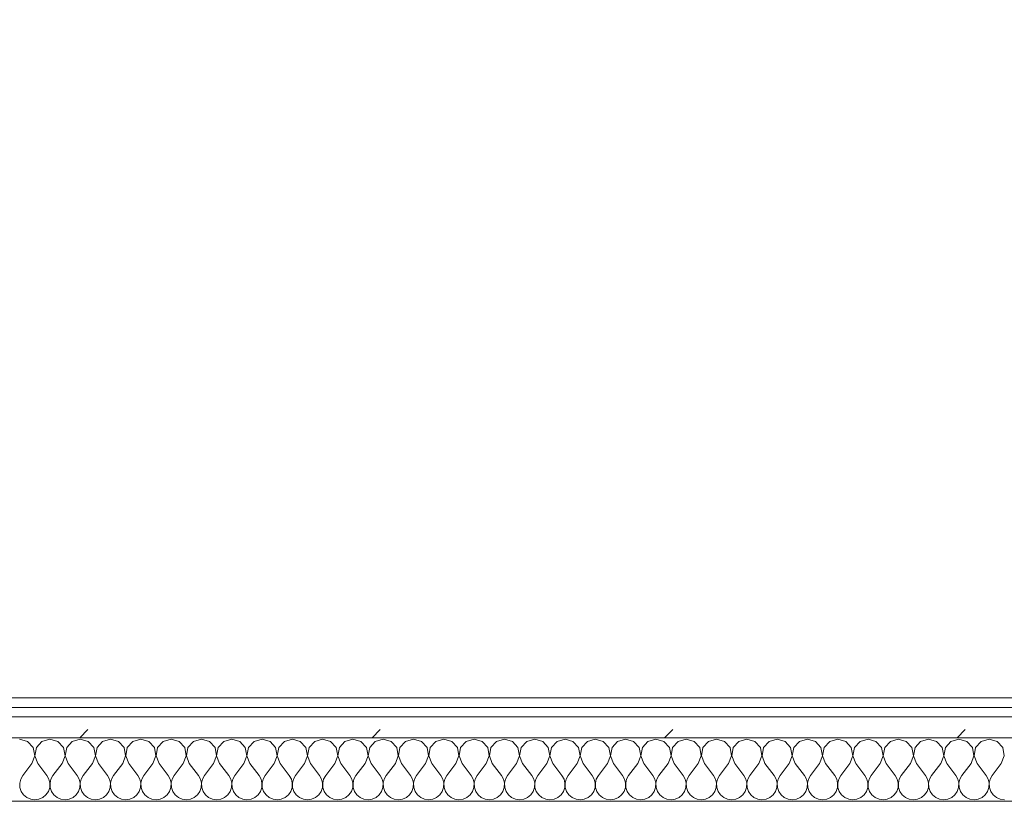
# Model space of a CAD drawing. Header units: millimetres. Extents: x -30280 to 19093, y -17460 to 4378.
# Tile 25 of 188: x -27114 to -26495, y -1194 to -703. Entities that reach past the tile are written whole.
import ezdxf

# ---------------------------------------------------------------- set-up
doc = ezdxf.new("R2010")
doc.units = ezdxf.units.MM
doc.header["$MEASUREMENT"] = 0
doc.linetypes.add('Wipeout_Contour', pattern=[1000, 0, -1000])
doc.layers.add('Nuevo_06_COT_Generals', color=7, linetype='Continuous')
doc.layers.add('Nuevo_08_E_Envans secs', color=7, linetype='Continuous')
doc.layers.add('Nuevo_06_COT_Generals_Pluma_Nº__1', color=7, linetype='Continuous', lineweight=5)
doc.layers.add('Nuevo_08_E_Envans secs_Pluma_Nº__1', color=7, linetype='Continuous', lineweight=5)
for name, color, linetype, lineweight, true_color in [('Nuevo_08_E_Envans secs_Pluma_Nº__102', 7, 'Continuous', 5, 0xcccccc), ('Nuevo_08_E_Envans secs_Pluma_Nº__171', 171, 'Continuous', 13, 0xaaaaff), ('Nuevo_08_E_Envans secs_Pluma_Nº__177', 7, 'Continuous', 15, 0xf7e046)]:
    doc.layers.add(name, color=color, linetype=linetype, lineweight=lineweight, true_color=true_color)
doc.styles.add('Estilo_Generado_1', font='txt')
doc.dimstyles.new('Estilo_Generado__2', dxfattribs={"dimtxt": 100, "dimasz": 38, "dimexe": 0.18, "dimexo": 300, "dimgap": 0, "dimtad": 1, "dimlfac": 0.001, "dimzin": 0, "dimdsep": 46, "dimtxsty": 'Estilo_Generado_1', "dimblk": 'ARROWHEAD_2', "dimblk1": 'ARROWHEAD_2', "dimblk2": 'ARROWHEAD_2', "dimcen": 0.09, "dimclrd": 7, "dimclre": 7, "dimclrt": 7, "dimadec": 0, "dimazin": 0, "dimtfac": 1, "dimtdec": 4, "dimtmove": 0, "dimatfit": 3, "dimfxl": 0, "dimtolj": 1, "dimtzin": 0, "dimarcsym": 0})
pattern_1 = [(45, (0, 0), (-183.8478, 183.8478), [195, -65]), (45, (7e-14, 183.85), (-183.8478, 183.8478), [195, -65])]

# ---------------------------------------------------------------- blocks, each defined once
blk = doc.blocks.new('*X425')
at = {"layer": 'Nuevo_08_E_Envans secs_Pluma_Nº__102', "color": 254, "linetype": 'Continuous', "lineweight": 5, "true_color": 0xcccccc}
for p, q in [((-27109.28, -1156.35), (-27114.29, -1154.93)), ((-27105.77, -1160.19), (-27109.28, -1156.35)), ((-27100.25, -1156.35), (-27103.76, -1160.19)), ((-27095.24, -1154.93), (-27100.25, -1156.35)), ((-27090.23, -1156.35), (-27095.24, -1154.93)), ((-27086.72, -1160.19), (-27090.23, -1156.35)), ((-27081.2, -1156.35), (-27084.71, -1160.19)), ((-27076.19, -1154.93), (-27081.2, -1156.35)), ((-27071.18, -1156.35), (-27076.19, -1154.93)), ((-27067.67, -1160.19), (-27071.18, -1156.35)), ((-27062.15, -1156.35), (-27065.66, -1160.19)), ((-27057.14, -1154.93), (-27062.15, -1156.35)), ((-27052.14, -1156.35), (-27057.14, -1154.93)), ((-27048.62, -1160.19), (-27052.14, -1156.35)), ((-27043.1, -1156.35), (-27046.61, -1160.19)), ((-27038.1, -1154.93), (-27043.1, -1156.35)), ((-27033.09, -1156.35), (-27038.1, -1154.93)), ((-27029.58, -1160.19), (-27033.09, -1156.35)), ((-27024.05, -1156.35), (-27027.57, -1160.19)), ((-27019.05, -1154.93), (-27024.05, -1156.35)), ((-27014.04, -1156.35), (-27019.05, -1154.93)), ((-27010.53, -1160.19), (-27014.04, -1156.35)), ((-27005.01, -1156.35), (-27008.52, -1160.19)), ((-27000, -1154.93), (-27005.01, -1156.35)), ((-26994.99, -1156.35), (-27000, -1154.93)), ((-26991.48, -1160.19), (-26994.99, -1156.35)), ((-26985.96, -1156.35), (-26989.47, -1160.19)), ((-26980.95, -1154.93), (-26985.96, -1156.35)), ((-26975.95, -1156.35), (-26980.95, -1154.93)), ((-26972.43, -1160.19), (-26975.95, -1156.35)), ((-26966.91, -1156.35), (-26970.42, -1160.19)), ((-26961.9, -1154.93), (-26966.91, -1156.35)), ((-26956.9, -1156.35), (-26961.9, -1154.93)), ((-26953.39, -1160.19), (-26956.9, -1156.35)), ((-26947.86, -1156.35), (-26951.38, -1160.19)), ((-26942.86, -1154.93), (-26947.86, -1156.35)), ((-26937.85, -1156.35), (-26942.86, -1154.93)), ((-26934.34, -1160.19), (-26937.85, -1156.35)), ((-26928.82, -1156.35), (-26932.33, -1160.19)), ((-26923.81, -1154.93), (-26928.82, -1156.35)), ((-26918.8, -1156.35), (-26923.81, -1154.93)), ((-26915.29, -1160.19), (-26918.8, -1156.35)), ((-26909.77, -1156.35), (-26913.28, -1160.19)), ((-26904.76, -1154.93), (-26909.77, -1156.35)), ((-26899.75, -1156.35), (-26904.76, -1154.93)), ((-26896.24, -1160.19), (-26899.75, -1156.35)), ((-26890.72, -1156.35), (-26894.23, -1160.19)), ((-26885.71, -1154.93), (-26890.72, -1156.35)), ((-26880.71, -1156.35), (-26885.71, -1154.93)), ((-26877.2, -1160.19), (-26880.71, -1156.35)), ((-26871.67, -1156.35), (-26875.19, -1160.19)), ((-26866.67, -1154.93), (-26871.67, -1156.35)), ((-26861.66, -1156.35), (-26866.67, -1154.93)), ((-26858.15, -1160.19), (-26861.66, -1156.35)), ((-26852.63, -1156.35), (-26856.14, -1160.19)), ((-26847.62, -1154.93), (-26852.63, -1156.35)), ((-26842.61, -1156.35), (-26847.62, -1154.93)), ((-26839.1, -1160.19), (-26842.61, -1156.35)), ((-26833.58, -1156.35), (-26837.09, -1160.19)), ((-26828.57, -1154.93), (-26833.58, -1156.35)), ((-26823.56, -1156.35), (-26828.57, -1154.93)), ((-26820.05, -1160.19), (-26823.56, -1156.35)), ((-26814.53, -1156.35), (-26818.04, -1160.19)), ((-26809.52, -1154.93), (-26814.53, -1156.35)), ((-26804.52, -1156.35), (-26809.52, -1154.93)), ((-26801.01, -1160.19), (-26804.52, -1156.35)), ((-26795.48, -1156.35), (-26798.99, -1160.19)), ((-26790.48, -1154.93), (-26795.48, -1156.35)), ((-26785.47, -1156.35), (-26790.48, -1154.93)), ((-26781.96, -1160.19), (-26785.47, -1156.35)), ((-26776.44, -1156.35), (-26779.95, -1160.19)), ((-26771.43, -1154.93), (-26776.44, -1156.35)), ((-26766.42, -1156.35), (-26771.43, -1154.93)), ((-26762.91, -1160.19), (-26766.42, -1156.35)), ((-26757.39, -1156.35), (-26760.9, -1160.19)), ((-26752.38, -1154.93), (-26757.39, -1156.35)), ((-26747.37, -1156.35), (-26752.38, -1154.93)), ((-26743.86, -1160.19), (-26747.37, -1156.35)), ((-26738.34, -1156.35), (-26741.85, -1160.19)), ((-26733.33, -1154.93), (-26738.34, -1156.35)), ((-26728.33, -1156.35), (-26733.33, -1154.93)), ((-26724.81, -1160.19), (-26728.33, -1156.35)), ((-26719.29, -1156.35), (-26722.8, -1160.19)), ((-26714.29, -1154.93), (-26719.29, -1156.35)), ((-26709.28, -1156.35), (-26714.29, -1154.93)), ((-26705.77, -1160.19), (-26709.28, -1156.35)), ((-26700.25, -1156.35), (-26703.76, -1160.19)), ((-26695.24, -1154.93), (-26700.25, -1156.35)), ((-26690.23, -1156.35), (-26695.24, -1154.93)), ((-26686.72, -1160.19), (-26690.23, -1156.35)), ((-26681.2, -1156.35), (-26684.71, -1160.19)), ((-26676.19, -1154.93), (-26681.2, -1156.35)), ((-26671.18, -1156.35), (-26676.19, -1154.93)), ((-26667.67, -1160.19), (-26671.18, -1156.35)), ((-26662.15, -1156.35), (-26665.66, -1160.19)), ((-26657.14, -1154.93), (-26662.15, -1156.35)), ((-26652.14, -1156.35), (-26657.14, -1154.93)), ((-26648.62, -1160.19), (-26652.14, -1156.35)), ((-26643.1, -1156.35), (-26646.61, -1160.19)), ((-26638.1, -1154.93), (-26643.1, -1156.35)), ((-26633.09, -1156.35), (-26638.1, -1154.93)), ((-26629.58, -1160.19), (-26633.09, -1156.35)), ((-26624.05, -1156.35), (-26627.57, -1160.19)), ((-26619.05, -1154.93), (-26624.05, -1156.35)), ((-26614.04, -1156.35), (-26619.05, -1154.93)), ((-26610.53, -1160.19), (-26614.04, -1156.35)), ((-26605.01, -1156.35), (-26608.52, -1160.19)), ((-26600, -1154.93), (-26605.01, -1156.35)), ((-26594.99, -1156.35), (-26600, -1154.93)), ((-26591.48, -1160.19), (-26594.99, -1156.35)), ((-26585.96, -1156.35), (-26589.47, -1160.19)), ((-26580.95, -1154.93), (-26585.96, -1156.35)), ((-26575.95, -1156.35), (-26580.95, -1154.93)), ((-26572.43, -1160.19), (-26575.95, -1156.35)), ((-26566.91, -1156.35), (-26570.42, -1160.19)), ((-26561.9, -1154.93), (-26566.91, -1156.35)), ((-26556.9, -1156.35), (-26561.9, -1154.93)), ((-26553.39, -1160.19), (-26556.9, -1156.35)), ((-26547.86, -1156.35), (-26551.38, -1160.19)), ((-26542.86, -1154.93), (-26547.86, -1156.35)), ((-26537.85, -1156.35), (-26542.86, -1154.93)), ((-26534.34, -1160.19), (-26537.85, -1156.35)), ((-26528.82, -1156.35), (-26532.33, -1160.19)), ((-26523.81, -1154.93), (-26528.82, -1156.35)), ((-26518.8, -1156.35), (-26523.81, -1154.93)), ((-26515.29, -1160.19), (-26518.8, -1156.35)), ((-26509.77, -1156.35), (-26513.28, -1160.19)), ((-26504.76, -1154.93), (-26509.77, -1156.35)), ((-26499.75, -1156.35), (-26504.76, -1154.93)), ((-26496.24, -1160.19), (-26499.75, -1156.35)), ((-27104.8, -1165.31), (-27105.77, -1160.19)), ((-27103.76, -1160.19), (-27104.72, -1165.31)), ((-27085.75, -1165.31), (-27086.72, -1160.19)), ((-27084.71, -1160.19), (-27085.68, -1165.31)), ((-27066.71, -1165.31), (-27067.67, -1160.19)), ((-27065.66, -1160.19), (-27066.63, -1165.31)), ((-27047.66, -1165.31), (-27048.62, -1160.19)), ((-27046.61, -1160.19), (-27047.58, -1165.31)), ((-27028.61, -1165.31), (-27029.58, -1160.19)), ((-27027.57, -1160.19), (-27028.53, -1165.31)), ((-27009.56, -1165.31), (-27010.53, -1160.19)), ((-27008.52, -1160.19), (-27009.49, -1165.31)), ((-26990.51, -1165.31), (-26991.48, -1160.19)), ((-26989.47, -1160.19), (-26990.44, -1165.31)), ((-26971.47, -1165.31), (-26972.43, -1160.19)), ((-26970.42, -1160.19), (-26971.39, -1165.31)), ((-26952.42, -1165.31), (-26953.39, -1160.19)), ((-26951.38, -1160.19), (-26952.34, -1165.31)), ((-26933.37, -1165.31), (-26934.34, -1160.19)), ((-26932.33, -1160.19), (-26933.29, -1165.31)), ((-26914.32, -1165.31), (-26915.29, -1160.19)), ((-26913.28, -1160.19), (-26914.25, -1165.31)), ((-26895.28, -1165.31), (-26896.24, -1160.19)), ((-26894.23, -1160.19), (-26895.2, -1165.31)), ((-26876.23, -1165.31), (-26877.2, -1160.19)), ((-26875.19, -1160.19), (-26876.15, -1165.31)), ((-26857.18, -1165.31), (-26858.15, -1160.19)), ((-26856.14, -1160.19), (-26857.1, -1165.31)), ((-26838.13, -1165.31), (-26839.1, -1160.19)), ((-26837.09, -1160.19), (-26838.06, -1165.31)), ((-26819.09, -1165.31), (-26820.05, -1160.19)), ((-26818.04, -1160.19), (-26819.01, -1165.31)), ((-26800.04, -1165.31), (-26801.01, -1160.19)), ((-26798.99, -1160.19), (-26799.96, -1165.31)), ((-26780.99, -1165.31), (-26781.96, -1160.19)), ((-26779.95, -1160.19), (-26780.91, -1165.31)), ((-26761.94, -1165.31), (-26762.91, -1160.19)), ((-26760.9, -1160.19), (-26761.87, -1165.31)), ((-26742.9, -1165.31), (-26743.86, -1160.19)), ((-26741.85, -1160.19), (-26742.82, -1165.31)), ((-26723.85, -1165.31), (-26724.81, -1160.19)), ((-26722.8, -1160.19), (-26723.77, -1165.31)), ((-26704.8, -1165.31), (-26705.77, -1160.19)), ((-26703.76, -1160.19), (-26704.72, -1165.31)), ((-26685.75, -1165.31), (-26686.72, -1160.19)), ((-26684.71, -1160.19), (-26685.68, -1165.31)), ((-26666.71, -1165.31), (-26667.67, -1160.19)), ((-26665.66, -1160.19), (-26666.63, -1165.31)), ((-26647.66, -1165.31), (-26648.62, -1160.19)), ((-26646.61, -1160.19), (-26647.58, -1165.31)), ((-26628.61, -1165.31), (-26629.58, -1160.19)), ((-26627.57, -1160.19), (-26628.53, -1165.31)), ((-26609.56, -1165.31), (-26610.53, -1160.19)), ((-26608.52, -1160.19), (-26609.49, -1165.31)), ((-26590.51, -1165.31), (-26591.48, -1160.19)), ((-26589.47, -1160.19), (-26590.44, -1165.31)), ((-26571.47, -1165.31), (-26572.43, -1160.19)), ((-26570.42, -1160.19), (-26571.39, -1165.31)), ((-26552.42, -1165.31), (-26553.39, -1160.19)), ((-26551.38, -1160.19), (-26552.34, -1165.31)), ((-26533.37, -1165.31), (-26534.34, -1160.19)), ((-26532.33, -1160.19), (-26533.29, -1165.31)), ((-26514.32, -1165.31), (-26515.29, -1160.19)), ((-26513.28, -1160.19), (-26514.25, -1165.31)), ((-26495.28, -1165.31), (-26496.24, -1160.19)), ((-27106.67, -1170.17), (-27104.8, -1165.31)), ((-27104.72, -1165.31), (-27102.86, -1170.17)), ((-27087.62, -1170.17), (-27085.75, -1165.31)), ((-27085.68, -1165.31), (-27083.81, -1170.17)), ((-27068.57, -1170.17), (-27066.71, -1165.31)), ((-27066.63, -1165.31), (-27064.76, -1170.17)), ((-27049.52, -1170.17), (-27047.66, -1165.31)), ((-27047.58, -1165.31), (-27045.71, -1170.17)), ((-27030.48, -1170.17), (-27028.61, -1165.31)), ((-27028.53, -1165.31), (-27026.67, -1170.17)), ((-27011.43, -1170.17), (-27009.56, -1165.31)), ((-27009.49, -1165.31), (-27007.62, -1170.17)), ((-26992.38, -1170.17), (-26990.51, -1165.31)), ((-26990.44, -1165.31), (-26988.57, -1170.17)), ((-26973.33, -1170.17), (-26971.47, -1165.31)), ((-26971.39, -1165.31), (-26969.52, -1170.17)), ((-26954.29, -1170.17), (-26952.42, -1165.31)), ((-26952.34, -1165.31), (-26950.48, -1170.17)), ((-26935.24, -1170.17), (-26933.37, -1165.31)), ((-26933.29, -1165.31), (-26931.43, -1170.17)), ((-26916.19, -1170.17), (-26914.32, -1165.31)), ((-26914.25, -1165.31), (-26912.38, -1170.17)), ((-26897.14, -1170.17), (-26895.28, -1165.31)), ((-26895.2, -1165.31), (-26893.33, -1170.17)), ((-26878.1, -1170.17), (-26876.23, -1165.31)), ((-26876.15, -1165.31), (-26874.29, -1170.17)), ((-26859.05, -1170.17), (-26857.18, -1165.31)), ((-26857.1, -1165.31), (-26855.24, -1170.17)), ((-26840, -1170.17), (-26838.13, -1165.31)), ((-26838.06, -1165.31), (-26836.19, -1170.17)), ((-26820.95, -1170.17), (-26819.09, -1165.31)), ((-26819.01, -1165.31), (-26817.14, -1170.17)), ((-26801.9, -1170.17), (-26800.04, -1165.31)), ((-26799.96, -1165.31), (-26798.1, -1170.17)), ((-26782.86, -1170.17), (-26780.99, -1165.31)), ((-26780.91, -1165.31), (-26779.05, -1170.17)), ((-26763.81, -1170.17), (-26761.94, -1165.31)), ((-26761.87, -1165.31), (-26760, -1170.17)), ((-26744.76, -1170.17), (-26742.9, -1165.31)), ((-26742.82, -1165.31), (-26740.95, -1170.17)), ((-26725.71, -1170.17), (-26723.85, -1165.31)), ((-26723.77, -1165.31), (-26721.9, -1170.17)), ((-26706.67, -1170.17), (-26704.8, -1165.31)), ((-26704.72, -1165.31), (-26702.86, -1170.17)), ((-26687.62, -1170.17), (-26685.75, -1165.31)), ((-26685.68, -1165.31), (-26683.81, -1170.17)), ((-26668.57, -1170.17), (-26666.71, -1165.31)), ((-26666.63, -1165.31), (-26664.76, -1170.17)), ((-26649.52, -1170.17), (-26647.66, -1165.31)), ((-26647.58, -1165.31), (-26645.71, -1170.17)), ((-26630.48, -1170.17), (-26628.61, -1165.31)), ((-26628.53, -1165.31), (-26626.67, -1170.17)), ((-26611.43, -1170.17), (-26609.56, -1165.31)), ((-26609.49, -1165.31), (-26607.62, -1170.17)), ((-26592.38, -1170.17), (-26590.51, -1165.31)), ((-26590.44, -1165.31), (-26588.57, -1170.17)), ((-26573.33, -1170.17), (-26571.47, -1165.31)), ((-26571.39, -1165.31), (-26569.52, -1170.17)), ((-26554.29, -1170.17), (-26552.42, -1165.31)), ((-26552.34, -1165.31), (-26550.48, -1170.17)), ((-26535.24, -1170.17), (-26533.37, -1165.31)), ((-26533.29, -1165.31), (-26531.43, -1170.17)), ((-26516.19, -1170.17), (-26514.32, -1165.31)), ((-26514.25, -1165.31), (-26512.38, -1170.17)), ((-26497.14, -1170.17), (-26495.28, -1165.31)), ((-27106.67, -1170.17), (-27112.38, -1177.79)), ((-27102.86, -1170.17), (-27097.14, -1177.79)), ((-27087.62, -1170.17), (-27093.33, -1177.79)), ((-27083.81, -1170.17), (-27078.1, -1177.79)), ((-27068.57, -1170.17), (-27074.29, -1177.79)), ((-27064.76, -1170.17), (-27059.05, -1177.79)), ((-27049.52, -1170.17), (-27055.24, -1177.79)), ((-27045.71, -1170.17), (-27040, -1177.79)), ((-27030.48, -1170.17), (-27036.19, -1177.79)), ((-27026.67, -1170.17), (-27020.95, -1177.79)), ((-27011.43, -1170.17), (-27017.14, -1177.79)), ((-27007.62, -1170.17), (-27001.9, -1177.79)), ((-26992.38, -1170.17), (-26998.1, -1177.79)), ((-26988.57, -1170.17), (-26982.86, -1177.79)), ((-26973.33, -1170.17), (-26979.05, -1177.79)), ((-26969.52, -1170.17), (-26963.81, -1177.79)), ((-26954.29, -1170.17), (-26960, -1177.79)), ((-26950.48, -1170.17), (-26944.76, -1177.79)), ((-26935.24, -1170.17), (-26940.95, -1177.79)), ((-26931.43, -1170.17), (-26925.71, -1177.79)), ((-26916.19, -1170.17), (-26921.9, -1177.79)), ((-26912.38, -1170.17), (-26906.67, -1177.79)), ((-26897.14, -1170.17), (-26902.86, -1177.79)), ((-26893.33, -1170.17), (-26887.62, -1177.79)), ((-26878.1, -1170.17), (-26883.81, -1177.79)), ((-26874.29, -1170.17), (-26868.57, -1177.79)), ((-26859.05, -1170.17), (-26864.76, -1177.79)), ((-26855.24, -1170.17), (-26849.52, -1177.79)), ((-26840, -1170.17), (-26845.71, -1177.79)), ((-26836.19, -1170.17), (-26830.48, -1177.79)), ((-26820.95, -1170.17), (-26826.67, -1177.79)), ((-26817.14, -1170.17), (-26811.43, -1177.79)), ((-26801.9, -1170.17), (-26807.62, -1177.79)), ((-26798.1, -1170.17), (-26792.38, -1177.79)), ((-26782.86, -1170.17), (-26788.57, -1177.79)), ((-26779.05, -1170.17), (-26773.33, -1177.79)), ((-26763.81, -1170.17), (-26769.52, -1177.79)), ((-26760, -1170.17), (-26754.29, -1177.79)), ((-26744.76, -1170.17), (-26750.48, -1177.79)), ((-26740.95, -1170.17), (-26735.24, -1177.79)), ((-26725.71, -1170.17), (-26731.43, -1177.79)), ((-26721.9, -1170.17), (-26716.19, -1177.79)), ((-26706.67, -1170.17), (-26712.38, -1177.79)), ((-26702.86, -1170.17), (-26697.14, -1177.79)), ((-26687.62, -1170.17), (-26693.33, -1177.79)), ((-26683.81, -1170.17), (-26678.1, -1177.79)), ((-26668.57, -1170.17), (-26674.29, -1177.79)), ((-26664.76, -1170.17), (-26659.05, -1177.79)), ((-26649.52, -1170.17), (-26655.24, -1177.79)), ((-26645.71, -1170.17), (-26640, -1177.79)), ((-26630.48, -1170.17), (-26636.19, -1177.79)), ((-26626.67, -1170.17), (-26620.95, -1177.79)), ((-26611.43, -1170.17), (-26617.14, -1177.79)), ((-26607.62, -1170.17), (-26601.9, -1177.79)), ((-26592.38, -1170.17), (-26598.1, -1177.79)), ((-26588.57, -1170.17), (-26582.86, -1177.79)), ((-26573.33, -1170.17), (-26579.05, -1177.79)), ((-26569.52, -1170.17), (-26563.81, -1177.79)), ((-26554.29, -1170.17), (-26560, -1177.79)), ((-26550.48, -1170.17), (-26544.76, -1177.79)), ((-26535.24, -1170.17), (-26540.95, -1177.79)), ((-26531.43, -1170.17), (-26525.71, -1177.79)), ((-26516.19, -1170.17), (-26521.9, -1177.79)), ((-26512.38, -1170.17), (-26506.67, -1177.79)), ((-26497.14, -1170.17), (-26502.86, -1177.79)), ((-27113.65, -1180.08), (-27114.25, -1182.64)), ((-27112.38, -1177.79), (-27113.65, -1180.08)), ((-27095.87, -1180.08), (-27097.14, -1177.79)), ((-27095.28, -1182.64), (-27095.87, -1180.08)), ((-27094.6, -1180.08), (-27095.2, -1182.64)), ((-27093.33, -1177.79), (-27094.6, -1180.08)), ((-27076.82, -1180.08), (-27078.1, -1177.79)), ((-27076.23, -1182.64), (-27076.82, -1180.08)), ((-27075.56, -1180.08), (-27076.15, -1182.64)), ((-27074.29, -1177.79), (-27075.56, -1180.08)), ((-27057.78, -1180.08), (-27059.05, -1177.79)), ((-27057.18, -1182.64), (-27057.78, -1180.08)), ((-27056.51, -1180.08), (-27057.1, -1182.64)), ((-27055.24, -1177.79), (-27056.51, -1180.08)), ((-27038.73, -1180.08), (-27040, -1177.79)), ((-27038.13, -1182.64), (-27038.73, -1180.08)), ((-27037.46, -1180.08), (-27038.06, -1182.64)), ((-27036.19, -1177.79), (-27037.46, -1180.08)), ((-27019.68, -1180.08), (-27020.95, -1177.79)), ((-27019.09, -1182.64), (-27019.68, -1180.08)), ((-27018.41, -1180.08), (-27019.01, -1182.64)), ((-27017.14, -1177.79), (-27018.41, -1180.08)), ((-27000.63, -1180.08), (-27001.9, -1177.79)), ((-27000.04, -1182.64), (-27000.63, -1180.08)), ((-26999.37, -1180.08), (-26999.96, -1182.64)), ((-26998.1, -1177.79), (-26999.37, -1180.08)), ((-26981.59, -1180.08), (-26982.86, -1177.79)), ((-26980.99, -1182.64), (-26981.59, -1180.08)), ((-26980.32, -1180.08), (-26980.91, -1182.64)), ((-26979.05, -1177.79), (-26980.32, -1180.08)), ((-26962.54, -1180.08), (-26963.81, -1177.79)), ((-26961.94, -1182.64), (-26962.54, -1180.08)), ((-26961.27, -1180.08), (-26961.87, -1182.64)), ((-26960, -1177.79), (-26961.27, -1180.08)), ((-26943.49, -1180.08), (-26944.76, -1177.79)), ((-26942.9, -1182.64), (-26943.49, -1180.08)), ((-26942.22, -1180.08), (-26942.82, -1182.64)), ((-26940.95, -1177.79), (-26942.22, -1180.08)), ((-26924.44, -1180.08), (-26925.71, -1177.79)), ((-26923.85, -1182.64), (-26924.44, -1180.08)), ((-26923.18, -1180.08), (-26923.77, -1182.64)), ((-26921.9, -1177.79), (-26923.18, -1180.08)), ((-26905.4, -1180.08), (-26906.67, -1177.79)), ((-26904.8, -1182.64), (-26905.4, -1180.08)), ((-26904.13, -1180.08), (-26904.72, -1182.64)), ((-26902.86, -1177.79), (-26904.13, -1180.08)), ((-26886.35, -1180.08), (-26887.62, -1177.79)), ((-26885.75, -1182.64), (-26886.35, -1180.08)), ((-26885.08, -1180.08), (-26885.68, -1182.64)), ((-26883.81, -1177.79), (-26885.08, -1180.08)), ((-26867.3, -1180.08), (-26868.57, -1177.79)), ((-26866.71, -1182.64), (-26867.3, -1180.08)), ((-26866.03, -1180.08), (-26866.63, -1182.64)), ((-26864.76, -1177.79), (-26866.03, -1180.08)), ((-26848.25, -1180.08), (-26849.52, -1177.79)), ((-26847.66, -1182.64), (-26848.25, -1180.08)), ((-26846.99, -1180.08), (-26847.58, -1182.64)), ((-26845.71, -1177.79), (-26846.99, -1180.08)), ((-26829.2, -1180.08), (-26830.48, -1177.79)), ((-26828.61, -1182.64), (-26829.2, -1180.08)), ((-26827.94, -1180.08), (-26828.53, -1182.64)), ((-26826.67, -1177.79), (-26827.94, -1180.08)), ((-26810.16, -1180.08), (-26811.43, -1177.79)), ((-26809.56, -1182.64), (-26810.16, -1180.08)), ((-26808.89, -1180.08), (-26809.49, -1182.64)), ((-26807.62, -1177.79), (-26808.89, -1180.08)), ((-26791.11, -1180.08), (-26792.38, -1177.79)), ((-26790.51, -1182.64), (-26791.11, -1180.08)), ((-26789.84, -1180.08), (-26790.44, -1182.64)), ((-26788.57, -1177.79), (-26789.84, -1180.08)), ((-26772.06, -1180.08), (-26773.33, -1177.79)), ((-26771.47, -1182.64), (-26772.06, -1180.08)), ((-26770.8, -1180.08), (-26771.39, -1182.64)), ((-26769.52, -1177.79), (-26770.8, -1180.08)), ((-26753.01, -1180.08), (-26754.29, -1177.79)), ((-26752.42, -1182.64), (-26753.01, -1180.08)), ((-26751.75, -1180.08), (-26752.34, -1182.64)), ((-26750.48, -1177.79), (-26751.75, -1180.08)), ((-26733.97, -1180.08), (-26735.24, -1177.79)), ((-26733.37, -1182.64), (-26733.97, -1180.08)), ((-26732.7, -1180.08), (-26733.29, -1182.64)), ((-26731.43, -1177.79), (-26732.7, -1180.08)), ((-26714.92, -1180.08), (-26716.19, -1177.79)), ((-26714.32, -1182.64), (-26714.92, -1180.08)), ((-26713.65, -1180.08), (-26714.25, -1182.64)), ((-26712.38, -1177.79), (-26713.65, -1180.08)), ((-26695.87, -1180.08), (-26697.14, -1177.79)), ((-26695.28, -1182.64), (-26695.87, -1180.08)), ((-26694.6, -1180.08), (-26695.2, -1182.64)), ((-26693.33, -1177.79), (-26694.6, -1180.08)), ((-26676.82, -1180.08), (-26678.1, -1177.79)), ((-26676.23, -1182.64), (-26676.82, -1180.08)), ((-26675.56, -1180.08), (-26676.15, -1182.64)), ((-26674.29, -1177.79), (-26675.56, -1180.08)), ((-26657.78, -1180.08), (-26659.05, -1177.79)), ((-26657.18, -1182.64), (-26657.78, -1180.08)), ((-26656.51, -1180.08), (-26657.1, -1182.64)), ((-26655.24, -1177.79), (-26656.51, -1180.08)), ((-26638.73, -1180.08), (-26640, -1177.79)), ((-26638.13, -1182.64), (-26638.73, -1180.08)), ((-26637.46, -1180.08), (-26638.06, -1182.64)), ((-26636.19, -1177.79), (-26637.46, -1180.08)), ((-26619.68, -1180.08), (-26620.95, -1177.79)), ((-26619.09, -1182.64), (-26619.68, -1180.08)), ((-26618.41, -1180.08), (-26619.01, -1182.64)), ((-26617.14, -1177.79), (-26618.41, -1180.08)), ((-26600.63, -1180.08), (-26601.9, -1177.79)), ((-26600.04, -1182.64), (-26600.63, -1180.08)), ((-26599.37, -1180.08), (-26599.96, -1182.64)), ((-26598.1, -1177.79), (-26599.37, -1180.08)), ((-26581.59, -1180.08), (-26582.86, -1177.79)), ((-26580.99, -1182.64), (-26581.59, -1180.08)), ((-26580.32, -1180.08), (-26580.91, -1182.64)), ((-26579.05, -1177.79), (-26580.32, -1180.08)), ((-26562.54, -1180.08), (-26563.81, -1177.79)), ((-26561.94, -1182.64), (-26562.54, -1180.08)), ((-26561.27, -1180.08), (-26561.87, -1182.64)), ((-26560, -1177.79), (-26561.27, -1180.08)), ((-26543.49, -1180.08), (-26544.76, -1177.79)), ((-26542.9, -1182.64), (-26543.49, -1180.08)), ((-26542.22, -1180.08), (-26542.82, -1182.64)), ((-26540.95, -1177.79), (-26542.22, -1180.08)), ((-26524.44, -1180.08), (-26525.71, -1177.79)), ((-26523.85, -1182.64), (-26524.44, -1180.08)), ((-26523.18, -1180.08), (-26523.77, -1182.64)), ((-26521.9, -1177.79), (-26523.18, -1180.08)), ((-26505.4, -1180.08), (-26506.67, -1177.79)), ((-26504.8, -1182.64), (-26505.4, -1180.08)), ((-26504.13, -1180.08), (-26504.72, -1182.64)), ((-26502.86, -1177.79), (-26504.13, -1180.08)), ((-27114.25, -1182.64), (-27114.12, -1185.27)), ((-27114.12, -1185.27), (-27113.28, -1187.76)), ((-27113.28, -1187.76), (-27111.79, -1189.92)), ((-27097.73, -1189.92), (-27096.24, -1187.76)), ((-27096.24, -1187.76), (-27095.4, -1185.27)), ((-27095.4, -1185.27), (-27095.28, -1182.64)), ((-27095.2, -1182.64), (-27095.07, -1185.27)), ((-27095.07, -1185.27), (-27094.23, -1187.76)), ((-27094.23, -1187.76), (-27092.74, -1189.92)), ((-27078.68, -1189.92), (-27077.2, -1187.76)), ((-27077.2, -1187.76), (-27076.36, -1185.27)), ((-27076.36, -1185.27), (-27076.23, -1182.64)), ((-27076.15, -1182.64), (-27076.02, -1185.27)), ((-27076.02, -1185.27), (-27075.19, -1187.76)), ((-27075.19, -1187.76), (-27073.7, -1189.92)), ((-27059.64, -1189.92), (-27058.15, -1187.76)), ((-27058.15, -1187.76), (-27057.31, -1185.27)), ((-27057.31, -1185.27), (-27057.18, -1182.64)), ((-27057.1, -1182.64), (-27056.98, -1185.27)), ((-27056.98, -1185.27), (-27056.14, -1187.76)), ((-27056.14, -1187.76), (-27054.65, -1189.92)), ((-27040.59, -1189.92), (-27039.1, -1187.76)), ((-27039.1, -1187.76), (-27038.26, -1185.27)), ((-27038.26, -1185.27), (-27038.13, -1182.64)), ((-27038.06, -1182.64), (-27037.93, -1185.27)), ((-27037.93, -1185.27), (-27037.09, -1187.76)), ((-27037.09, -1187.76), (-27035.6, -1189.92)), ((-27021.54, -1189.92), (-27020.05, -1187.76)), ((-27020.05, -1187.76), (-27019.21, -1185.27)), ((-27019.21, -1185.27), (-27019.09, -1182.64)), ((-27019.01, -1182.64), (-27018.88, -1185.27)), ((-27018.88, -1185.27), (-27018.04, -1187.76)), ((-27018.04, -1187.76), (-27016.55, -1189.92)), ((-27002.49, -1189.92), (-27001.01, -1187.76)), ((-27001.01, -1187.76), (-27000.17, -1185.27)), ((-27000.17, -1185.27), (-27000.04, -1182.64)), ((-26999.96, -1182.64), (-26999.83, -1185.27)), ((-26999.83, -1185.27), (-26998.99, -1187.76)), ((-26998.99, -1187.76), (-26997.51, -1189.92)), ((-26983.45, -1189.92), (-26981.96, -1187.76)), ((-26981.96, -1187.76), (-26981.12, -1185.27)), ((-26981.12, -1185.27), (-26980.99, -1182.64)), ((-26980.91, -1182.64), (-26980.79, -1185.27)), ((-26980.79, -1185.27), (-26979.95, -1187.76)), ((-26979.95, -1187.76), (-26978.46, -1189.92)), ((-26964.4, -1189.92), (-26962.91, -1187.76)), ((-26962.91, -1187.76), (-26962.07, -1185.27)), ((-26962.07, -1185.27), (-26961.94, -1182.64)), ((-26961.87, -1182.64), (-26961.74, -1185.27)), ((-26961.74, -1185.27), (-26960.9, -1187.76)), ((-26960.9, -1187.76), (-26959.41, -1189.92)), ((-26945.35, -1189.92), (-26943.86, -1187.76)), ((-26943.86, -1187.76), (-26943.02, -1185.27)), ((-26943.02, -1185.27), (-26942.9, -1182.64)), ((-26942.82, -1182.64), (-26942.69, -1185.27)), ((-26942.69, -1185.27), (-26941.85, -1187.76)), ((-26941.85, -1187.76), (-26940.36, -1189.92)), ((-26926.3, -1189.92), (-26924.81, -1187.76)), ((-26924.81, -1187.76), (-26923.98, -1185.27)), ((-26923.98, -1185.27), (-26923.85, -1182.64)), ((-26923.77, -1182.64), (-26923.64, -1185.27)), ((-26923.64, -1185.27), (-26922.8, -1187.76)), ((-26922.8, -1187.76), (-26921.32, -1189.92)), ((-26907.26, -1189.92), (-26905.77, -1187.76)), ((-26905.77, -1187.76), (-26904.93, -1185.27)), ((-26904.93, -1185.27), (-26904.8, -1182.64)), ((-26904.72, -1182.64), (-26904.6, -1185.27)), ((-26904.6, -1185.27), (-26903.76, -1187.76)), ((-26903.76, -1187.76), (-26902.27, -1189.92)), ((-26888.21, -1189.92), (-26886.72, -1187.76)), ((-26886.72, -1187.76), (-26885.88, -1185.27)), ((-26885.88, -1185.27), (-26885.75, -1182.64)), ((-26885.68, -1182.64), (-26885.55, -1185.27)), ((-26885.55, -1185.27), (-26884.71, -1187.76)), ((-26884.71, -1187.76), (-26883.22, -1189.92)), ((-26869.16, -1189.92), (-26867.67, -1187.76)), ((-26867.67, -1187.76), (-26866.83, -1185.27)), ((-26866.83, -1185.27), (-26866.71, -1182.64)), ((-26866.63, -1182.64), (-26866.5, -1185.27)), ((-26866.5, -1185.27), (-26865.66, -1187.76)), ((-26865.66, -1187.76), (-26864.17, -1189.92)), ((-26850.11, -1189.92), (-26848.62, -1187.76)), ((-26848.62, -1187.76), (-26847.78, -1185.27)), ((-26847.78, -1185.27), (-26847.66, -1182.64)), ((-26847.58, -1182.64), (-26847.45, -1185.27)), ((-26847.45, -1185.27), (-26846.61, -1187.76)), ((-26846.61, -1187.76), (-26845.13, -1189.92)), ((-26831.06, -1189.92), (-26829.58, -1187.76)), ((-26829.58, -1187.76), (-26828.74, -1185.27)), ((-26828.74, -1185.27), (-26828.61, -1182.64)), ((-26828.53, -1182.64), (-26828.41, -1185.27)), ((-26828.41, -1185.27), (-26827.57, -1187.76)), ((-26827.57, -1187.76), (-26826.08, -1189.92)), ((-26812.02, -1189.92), (-26810.53, -1187.76)), ((-26810.53, -1187.76), (-26809.69, -1185.27)), ((-26809.69, -1185.27), (-26809.56, -1182.64)), ((-26809.49, -1182.64), (-26809.36, -1185.27)), ((-26809.36, -1185.27), (-26808.52, -1187.76)), ((-26808.52, -1187.76), (-26807.03, -1189.92)), ((-26792.97, -1189.92), (-26791.48, -1187.76)), ((-26791.48, -1187.76), (-26790.64, -1185.27)), ((-26790.64, -1185.27), (-26790.51, -1182.64)), ((-26790.44, -1182.64), (-26790.31, -1185.27)), ((-26790.31, -1185.27), (-26789.47, -1187.76)), ((-26789.47, -1187.76), (-26787.98, -1189.92)), ((-26773.92, -1189.92), (-26772.43, -1187.76)), ((-26772.43, -1187.76), (-26771.59, -1185.27)), ((-26771.59, -1185.27), (-26771.47, -1182.64)), ((-26771.39, -1182.64), (-26771.26, -1185.27)), ((-26771.26, -1185.27), (-26770.42, -1187.76)), ((-26770.42, -1187.76), (-26768.94, -1189.92)), ((-26754.87, -1189.92), (-26753.39, -1187.76)), ((-26753.39, -1187.76), (-26752.55, -1185.27)), ((-26752.55, -1185.27), (-26752.42, -1182.64)), ((-26752.34, -1182.64), (-26752.22, -1185.27)), ((-26752.22, -1185.27), (-26751.38, -1187.76)), ((-26751.38, -1187.76), (-26749.89, -1189.92)), ((-26735.83, -1189.92), (-26734.34, -1187.76)), ((-26734.34, -1187.76), (-26733.5, -1185.27)), ((-26733.5, -1185.27), (-26733.37, -1182.64)), ((-26733.29, -1182.64), (-26733.17, -1185.27)), ((-26733.17, -1185.27), (-26732.33, -1187.76)), ((-26732.33, -1187.76), (-26730.84, -1189.92)), ((-26716.78, -1189.92), (-26715.29, -1187.76)), ((-26715.29, -1187.76), (-26714.45, -1185.27)), ((-26714.45, -1185.27), (-26714.32, -1182.64)), ((-26714.25, -1182.64), (-26714.12, -1185.27)), ((-26714.12, -1185.27), (-26713.28, -1187.76)), ((-26713.28, -1187.76), (-26711.79, -1189.92)), ((-26697.73, -1189.92), (-26696.24, -1187.76)), ((-26696.24, -1187.76), (-26695.4, -1185.27)), ((-26695.4, -1185.27), (-26695.28, -1182.64)), ((-26695.2, -1182.64), (-26695.07, -1185.27)), ((-26695.07, -1185.27), (-26694.23, -1187.76)), ((-26694.23, -1187.76), (-26692.74, -1189.92)), ((-26678.68, -1189.92), (-26677.2, -1187.76)), ((-26677.2, -1187.76), (-26676.36, -1185.27)), ((-26676.36, -1185.27), (-26676.23, -1182.64)), ((-26676.15, -1182.64), (-26676.02, -1185.27)), ((-26676.02, -1185.27), (-26675.19, -1187.76)), ((-26675.19, -1187.76), (-26673.7, -1189.92)), ((-26659.64, -1189.92), (-26658.15, -1187.76)), ((-26658.15, -1187.76), (-26657.31, -1185.27)), ((-26657.31, -1185.27), (-26657.18, -1182.64)), ((-26657.1, -1182.64), (-26656.98, -1185.27)), ((-26656.98, -1185.27), (-26656.14, -1187.76)), ((-26656.14, -1187.76), (-26654.65, -1189.92)), ((-26640.59, -1189.92), (-26639.1, -1187.76)), ((-26639.1, -1187.76), (-26638.26, -1185.27)), ((-26638.26, -1185.27), (-26638.13, -1182.64)), ((-26638.06, -1182.64), (-26637.93, -1185.27)), ((-26637.93, -1185.27), (-26637.09, -1187.76)), ((-26637.09, -1187.76), (-26635.6, -1189.92)), ((-26621.54, -1189.92), (-26620.05, -1187.76)), ((-26620.05, -1187.76), (-26619.21, -1185.27)), ((-26619.21, -1185.27), (-26619.09, -1182.64)), ((-26619.01, -1182.64), (-26618.88, -1185.27)), ((-26618.88, -1185.27), (-26618.04, -1187.76)), ((-26618.04, -1187.76), (-26616.55, -1189.92)), ((-26602.49, -1189.92), (-26601.01, -1187.76)), ((-26601.01, -1187.76), (-26600.17, -1185.27)), ((-26600.17, -1185.27), (-26600.04, -1182.64)), ((-26599.96, -1182.64), (-26599.83, -1185.27)), ((-26599.83, -1185.27), (-26598.99, -1187.76)), ((-26598.99, -1187.76), (-26597.51, -1189.92)), ((-26583.45, -1189.92), (-26581.96, -1187.76)), ((-26581.96, -1187.76), (-26581.12, -1185.27)), ((-26581.12, -1185.27), (-26580.99, -1182.64)), ((-26580.91, -1182.64), (-26580.79, -1185.27)), ((-26580.79, -1185.27), (-26579.95, -1187.76)), ((-26579.95, -1187.76), (-26578.46, -1189.92)), ((-26564.4, -1189.92), (-26562.91, -1187.76)), ((-26562.91, -1187.76), (-26562.07, -1185.27)), ((-26562.07, -1185.27), (-26561.94, -1182.64)), ((-26561.87, -1182.64), (-26561.74, -1185.27)), ((-26561.74, -1185.27), (-26560.9, -1187.76)), ((-26560.9, -1187.76), (-26559.41, -1189.92)), ((-26545.35, -1189.92), (-26543.86, -1187.76)), ((-26543.86, -1187.76), (-26543.02, -1185.27)), ((-26543.02, -1185.27), (-26542.9, -1182.64)), ((-26542.82, -1182.64), (-26542.69, -1185.27)), ((-26542.69, -1185.27), (-26541.85, -1187.76)), ((-26541.85, -1187.76), (-26540.36, -1189.92)), ((-26526.3, -1189.92), (-26524.81, -1187.76)), ((-26524.81, -1187.76), (-26523.98, -1185.27)), ((-26523.98, -1185.27), (-26523.85, -1182.64)), ((-26523.77, -1182.64), (-26523.64, -1185.27)), ((-26523.64, -1185.27), (-26522.8, -1187.76)), ((-26522.8, -1187.76), (-26521.32, -1189.92)), ((-26507.26, -1189.92), (-26505.77, -1187.76)), ((-26505.77, -1187.76), (-26504.93, -1185.27)), ((-26504.93, -1185.27), (-26504.8, -1182.64)), ((-26504.72, -1182.64), (-26504.6, -1185.27)), ((-26504.6, -1185.27), (-26503.76, -1187.76)), ((-26503.76, -1187.76), (-26502.27, -1189.92)), ((-27111.79, -1189.92), (-27109.77, -1191.6)), ((-27109.77, -1191.6), (-27107.36, -1192.66)), ((-27107.36, -1192.66), (-27104.76, -1193.02)), ((-27104.76, -1193.02), (-27102.16, -1192.66)), ((-27102.16, -1192.66), (-27099.75, -1191.6)), ((-27099.75, -1191.6), (-27097.73, -1189.92)), ((-27092.74, -1189.92), (-27090.72, -1191.6)), ((-27090.72, -1191.6), (-27088.32, -1192.66)), ((-27088.32, -1192.66), (-27085.71, -1193.02)), ((-27085.71, -1193.02), (-27083.11, -1192.66)), ((-27083.11, -1192.66), (-27080.71, -1191.6)), ((-27080.71, -1191.6), (-27078.68, -1189.92)), ((-27073.7, -1189.92), (-27071.67, -1191.6)), ((-27071.67, -1191.6), (-27069.27, -1192.66)), ((-27069.27, -1192.66), (-27066.67, -1193.02)), ((-27066.67, -1193.02), (-27064.06, -1192.66)), ((-27064.06, -1192.66), (-27061.66, -1191.6)), ((-27061.66, -1191.6), (-27059.64, -1189.92)), ((-27054.65, -1189.92), (-27052.63, -1191.6)), ((-27052.63, -1191.6), (-27050.22, -1192.66)), ((-27050.22, -1192.66), (-27047.62, -1193.02)), ((-27047.62, -1193.02), (-27045.02, -1192.66)), ((-27045.02, -1192.66), (-27042.61, -1191.6)), ((-27042.61, -1191.6), (-27040.59, -1189.92)), ((-27035.6, -1189.92), (-27033.58, -1191.6)), ((-27033.58, -1191.6), (-27031.17, -1192.66)), ((-27031.17, -1192.66), (-27028.57, -1193.02)), ((-27028.57, -1193.02), (-27025.97, -1192.66)), ((-27025.97, -1192.66), (-27023.56, -1191.6)), ((-27023.56, -1191.6), (-27021.54, -1189.92)), ((-27016.55, -1189.92), (-27014.53, -1191.6)), ((-27014.53, -1191.6), (-27012.13, -1192.66)), ((-27012.13, -1192.66), (-27009.52, -1193.02)), ((-27009.52, -1193.02), (-27006.92, -1192.66)), ((-27006.92, -1192.66), (-27004.52, -1191.6)), ((-27004.52, -1191.6), (-27002.49, -1189.92)), ((-26997.51, -1189.92), (-26995.48, -1191.6)), ((-26995.48, -1191.6), (-26993.08, -1192.66)), ((-26993.08, -1192.66), (-26990.48, -1193.02)), ((-26990.48, -1193.02), (-26987.87, -1192.66)), ((-26987.87, -1192.66), (-26985.47, -1191.6)), ((-26985.47, -1191.6), (-26983.45, -1189.92)), ((-26978.46, -1189.92), (-26976.44, -1191.6)), ((-26976.44, -1191.6), (-26974.03, -1192.66)), ((-26974.03, -1192.66), (-26971.43, -1193.02)), ((-26971.43, -1193.02), (-26968.83, -1192.66)), ((-26968.83, -1192.66), (-26966.42, -1191.6)), ((-26966.42, -1191.6), (-26964.4, -1189.92)), ((-26959.41, -1189.92), (-26957.39, -1191.6)), ((-26957.39, -1191.6), (-26954.98, -1192.66)), ((-26954.98, -1192.66), (-26952.38, -1193.02)), ((-26952.38, -1193.02), (-26949.78, -1192.66)), ((-26949.78, -1192.66), (-26947.37, -1191.6)), ((-26947.37, -1191.6), (-26945.35, -1189.92)), ((-26940.36, -1189.92), (-26938.34, -1191.6)), ((-26938.34, -1191.6), (-26935.94, -1192.66)), ((-26935.94, -1192.66), (-26933.33, -1193.02)), ((-26933.33, -1193.02), (-26930.73, -1192.66)), ((-26930.73, -1192.66), (-26928.33, -1191.6)), ((-26928.33, -1191.6), (-26926.3, -1189.92)), ((-26921.32, -1189.92), (-26919.29, -1191.6)), ((-26919.29, -1191.6), (-26916.89, -1192.66)), ((-26916.89, -1192.66), (-26914.29, -1193.02)), ((-26914.29, -1193.02), (-26911.68, -1192.66)), ((-26911.68, -1192.66), (-26909.28, -1191.6)), ((-26909.28, -1191.6), (-26907.26, -1189.92)), ((-26902.27, -1189.92), (-26900.25, -1191.6)), ((-26900.25, -1191.6), (-26897.84, -1192.66)), ((-26897.84, -1192.66), (-26895.24, -1193.02)), ((-26895.24, -1193.02), (-26892.64, -1192.66)), ((-26892.64, -1192.66), (-26890.23, -1191.6)), ((-26890.23, -1191.6), (-26888.21, -1189.92)), ((-26883.22, -1189.92), (-26881.2, -1191.6)), ((-26881.2, -1191.6), (-26878.79, -1192.66)), ((-26878.79, -1192.66), (-26876.19, -1193.02)), ((-26876.19, -1193.02), (-26873.59, -1192.66)), ((-26873.59, -1192.66), (-26871.18, -1191.6)), ((-26871.18, -1191.6), (-26869.16, -1189.92)), ((-26864.17, -1189.92), (-26862.15, -1191.6)), ((-26862.15, -1191.6), (-26859.75, -1192.66)), ((-26859.75, -1192.66), (-26857.14, -1193.02)), ((-26857.14, -1193.02), (-26854.54, -1192.66)), ((-26854.54, -1192.66), (-26852.14, -1191.6)), ((-26852.14, -1191.6), (-26850.11, -1189.92)), ((-26845.13, -1189.92), (-26843.1, -1191.6)), ((-26843.1, -1191.6), (-26840.7, -1192.66)), ((-26840.7, -1192.66), (-26838.1, -1193.02)), ((-26838.1, -1193.02), (-26835.49, -1192.66)), ((-26835.49, -1192.66), (-26833.09, -1191.6)), ((-26833.09, -1191.6), (-26831.06, -1189.92)), ((-26826.08, -1189.92), (-26824.05, -1191.6)), ((-26824.05, -1191.6), (-26821.65, -1192.66)), ((-26821.65, -1192.66), (-26819.05, -1193.02)), ((-26819.05, -1193.02), (-26816.45, -1192.66)), ((-26816.45, -1192.66), (-26814.04, -1191.6)), ((-26814.04, -1191.6), (-26812.02, -1189.92)), ((-26807.03, -1189.92), (-26805.01, -1191.6)), ((-26805.01, -1191.6), (-26802.6, -1192.66)), ((-26802.6, -1192.66), (-26800, -1193.02)), ((-26800, -1193.02), (-26797.4, -1192.66)), ((-26797.4, -1192.66), (-26794.99, -1191.6)), ((-26794.99, -1191.6), (-26792.97, -1189.92)), ((-26787.98, -1189.92), (-26785.96, -1191.6)), ((-26785.96, -1191.6), (-26783.55, -1192.66)), ((-26783.55, -1192.66), (-26780.95, -1193.02)), ((-26780.95, -1193.02), (-26778.35, -1192.66)), ((-26778.35, -1192.66), (-26775.95, -1191.6)), ((-26775.95, -1191.6), (-26773.92, -1189.92)), ((-26768.94, -1189.92), (-26766.91, -1191.6)), ((-26766.91, -1191.6), (-26764.51, -1192.66)), ((-26764.51, -1192.66), (-26761.9, -1193.02)), ((-26761.9, -1193.02), (-26759.3, -1192.66)), ((-26759.3, -1192.66), (-26756.9, -1191.6)), ((-26756.9, -1191.6), (-26754.87, -1189.92)), ((-26749.89, -1189.92), (-26747.86, -1191.6)), ((-26747.86, -1191.6), (-26745.46, -1192.66)), ((-26745.46, -1192.66), (-26742.86, -1193.02)), ((-26742.86, -1193.02), (-26740.25, -1192.66)), ((-26740.25, -1192.66), (-26737.85, -1191.6)), ((-26737.85, -1191.6), (-26735.83, -1189.92)), ((-26730.84, -1189.92), (-26728.82, -1191.6)), ((-26728.82, -1191.6), (-26726.41, -1192.66)), ((-26726.41, -1192.66), (-26723.81, -1193.02)), ((-26723.81, -1193.02), (-26721.21, -1192.66)), ((-26721.21, -1192.66), (-26718.8, -1191.6)), ((-26718.8, -1191.6), (-26716.78, -1189.92)), ((-26711.79, -1189.92), (-26709.77, -1191.6)), ((-26709.77, -1191.6), (-26707.36, -1192.66)), ((-26707.36, -1192.66), (-26704.76, -1193.02)), ((-26704.76, -1193.02), (-26702.16, -1192.66)), ((-26702.16, -1192.66), (-26699.75, -1191.6)), ((-26699.75, -1191.6), (-26697.73, -1189.92)), ((-26692.74, -1189.92), (-26690.72, -1191.6)), ((-26690.72, -1191.6), (-26688.32, -1192.66)), ((-26688.32, -1192.66), (-26685.71, -1193.02)), ((-26685.71, -1193.02), (-26683.11, -1192.66)), ((-26683.11, -1192.66), (-26680.71, -1191.6)), ((-26680.71, -1191.6), (-26678.68, -1189.92)), ((-26673.7, -1189.92), (-26671.67, -1191.6)), ((-26671.67, -1191.6), (-26669.27, -1192.66)), ((-26669.27, -1192.66), (-26666.67, -1193.02)), ((-26666.67, -1193.02), (-26664.06, -1192.66)), ((-26664.06, -1192.66), (-26661.66, -1191.6)), ((-26661.66, -1191.6), (-26659.64, -1189.92)), ((-26654.65, -1189.92), (-26652.63, -1191.6)), ((-26652.63, -1191.6), (-26650.22, -1192.66)), ((-26650.22, -1192.66), (-26647.62, -1193.02)), ((-26647.62, -1193.02), (-26645.02, -1192.66)), ((-26645.02, -1192.66), (-26642.61, -1191.6)), ((-26642.61, -1191.6), (-26640.59, -1189.92)), ((-26635.6, -1189.92), (-26633.58, -1191.6)), ((-26633.58, -1191.6), (-26631.17, -1192.66)), ((-26631.17, -1192.66), (-26628.57, -1193.02)), ((-26628.57, -1193.02), (-26625.97, -1192.66)), ((-26625.97, -1192.66), (-26623.56, -1191.6)), ((-26623.56, -1191.6), (-26621.54, -1189.92)), ((-26616.55, -1189.92), (-26614.53, -1191.6)), ((-26614.53, -1191.6), (-26612.13, -1192.66)), ((-26612.13, -1192.66), (-26609.52, -1193.02)), ((-26609.52, -1193.02), (-26606.92, -1192.66)), ((-26606.92, -1192.66), (-26604.52, -1191.6)), ((-26604.52, -1191.6), (-26602.49, -1189.92)), ((-26597.51, -1189.92), (-26595.48, -1191.6)), ((-26595.48, -1191.6), (-26593.08, -1192.66)), ((-26593.08, -1192.66), (-26590.48, -1193.02)), ((-26590.48, -1193.02), (-26587.87, -1192.66)), ((-26587.87, -1192.66), (-26585.47, -1191.6)), ((-26585.47, -1191.6), (-26583.45, -1189.92)), ((-26578.46, -1189.92), (-26576.44, -1191.6)), ((-26576.44, -1191.6), (-26574.03, -1192.66)), ((-26574.03, -1192.66), (-26571.43, -1193.02)), ((-26571.43, -1193.02), (-26568.83, -1192.66)), ((-26568.83, -1192.66), (-26566.42, -1191.6)), ((-26566.42, -1191.6), (-26564.4, -1189.92)), ((-26559.41, -1189.92), (-26557.39, -1191.6)), ((-26557.39, -1191.6), (-26554.98, -1192.66)), ((-26554.98, -1192.66), (-26552.38, -1193.02)), ((-26552.38, -1193.02), (-26549.78, -1192.66)), ((-26549.78, -1192.66), (-26547.37, -1191.6)), ((-26547.37, -1191.6), (-26545.35, -1189.92)), ((-26540.36, -1189.92), (-26538.34, -1191.6)), ((-26538.34, -1191.6), (-26535.94, -1192.66)), ((-26535.94, -1192.66), (-26533.33, -1193.02)), ((-26533.33, -1193.02), (-26530.73, -1192.66)), ((-26530.73, -1192.66), (-26528.33, -1191.6)), ((-26528.33, -1191.6), (-26526.3, -1189.92)), ((-26521.32, -1189.92), (-26519.29, -1191.6)), ((-26519.29, -1191.6), (-26516.89, -1192.66)), ((-26516.89, -1192.66), (-26514.29, -1193.02)), ((-26514.29, -1193.02), (-26511.68, -1192.66)), ((-26511.68, -1192.66), (-26509.28, -1191.6)), ((-26509.28, -1191.6), (-26507.26, -1189.92)), ((-26502.27, -1189.92), (-26500.25, -1191.6)), ((-26500.25, -1191.6), (-26497.84, -1192.66)), ((-26497.84, -1192.66), (-26495.24, -1193.02))]:
    blk.add_line(p, q, dxfattribs=at)
blk = doc.blocks.new('Muro_116_1', base_point=(-27904.85, -1128.98))
at = {"layer": 'Nuevo_08_E_Envans secs_Pluma_Nº__1', "color": 7, "linetype": 'Continuous', "lineweight": 5, "flags": 128}
blk.add_lwpolyline([(-27942.85, -1193.98), (-25366.43, -1193.98)], dxfattribs=at)
at = {"color": 254, "linetype": 'Wipeout_Contour', "lineweight": 0, "ltscale": 106638.945313}
blk.add_wipeout([(-27904.85, -1134.98), (-25366.43, -1134.98), (-25366.43, -1128.98), (-27904.85, -1128.98)], dxfattribs=at).dxf.layer = 'Nuevo_08_E_Envans secs'
at = {"color": 254, "linetype": 'Wipeout_Contour', "lineweight": 0, "ltscale": 106665.583995}
blk.add_wipeout([(-27916.85, -1153.98), (-25366.43, -1153.98), (-25366.43, -1140.98), (-27916.85, -1140.98)], dxfattribs=at).dxf.layer = 'Nuevo_08_E_Envans secs'
at = {"layer": 'Nuevo_08_E_Envans secs_Pluma_Nº__171', "linetype": 'Continuous', "lineweight": 13, "true_color": 0xaaaaff}
h = blk.add_hatch(dxfattribs=at)
h.set_pattern_fill('Panellat_HPL_0001', color=161, style=0, pattern_type=2)
h.set_pattern_definition(pattern_1)
h.paths.add_polyline_path([(-27904.85, -1134.98), (-25366.43, -1134.98), (-25366.43, -1128.98), (-27904.85, -1128.98)])
at = {"layer": 'Nuevo_08_E_Envans secs_Pluma_Nº__177', "linetype": 'Continuous', "lineweight": 15, "true_color": 0xf7e046}
h = blk.add_hatch(dxfattribs=at)
h.set_pattern_fill('Panellat_HPL_0001', color=53, style=0, pattern_type=2)
h.set_pattern_definition(pattern_1)
h.paths.add_polyline_path([(-27916.85, -1153.98), (-25366.43, -1153.98), (-25366.43, -1140.98), (-27916.85, -1140.98)])
at = {"layer": 'Nuevo_08_E_Envans secs_Pluma_Nº__1', "color": 7, "linetype": 'Continuous', "lineweight": 5}
for p, q in [((-25366.43, -1134.98), (-27910.85, -1134.98)), ((-25366.43, -1140.98), (-27916.85, -1140.98)), ((-25366.43, -1153.98), (-27929.85, -1153.98))]:
    blk.add_line(p, q, dxfattribs=at)
at = {"layer": 'Nuevo_08_E_Envans secs_Pluma_Nº__1', "color": 7, "linetype": 'Continuous', "lineweight": 5, "flags": 128}
blk.add_lwpolyline([(-25366.43, -1128.98), (-27904.85, -1128.98)], dxfattribs=at)
at = {"layer": 'Nuevo_08_E_Envans secs', "color": 7, "lineweight": 20}
blk.add_blockref('*X425', (0, 0), dxfattribs=at)
blk = doc.blocks.new('*D765')
at = {"layer": 'Nuevo_06_COT_Generals_Pluma_Nº__1', "color": 7, "linetype": 'Continuous', "lineweight": 5}
for p, q in [((-27288.77, 1554.85), (-27288.77, 1579.3)), ((-27263.77, 1540.42), (-27313.77, 1569.29)), ((-27251.27, 1554.85), (-27604.85, 1554.85)), ((-27288.77, -1128.98), (-27288.77, 1554.85)), ((-27313.77, -1114.54), (-27263.77, -1143.41)), ((-25666.43, -1128.98), (-27326.27, -1128.98)), ((-27288.77, -1153.43), (-27288.77, -1128.98))]:
    blk.add_line(p, q, dxfattribs=at)
at = {"layer": 'Nuevo_06_COT_Generals_Pluma_Nº__1', "color": 7, "lineweight": 5, "insert": (-27308.77, 75.55), "char_height": 100, "attachment_point": 7, "rotation": 90, "style": 'Estilo_Generado_1'}
blk.add_mtext('\\A1;{\\pql;\\fGotham Book|b0|i0|c0|p0;\\W1.000000;2,68}', dxfattribs=at)
blk = doc.blocks.new('ARROWHEAD_2')
at = {"color": 0, "linetype": 'Continuous', "lineweight": 0}
for p, q in [((-0.378, -0.655), (0.378, 0.655)), ((0, 0), (-1, 0))]:
    blk.add_line(p, q, dxfattribs=at)

msp = doc.modelspace()

# ---------------------------------------------------------------- block references
at = {"layer": 'Nuevo_08_E_Envans secs', "color": 7, "lineweight": 20}
msp.add_blockref('Muro_116_1', (-27904.848, -1128.976), dxfattribs=at)

# ---------------------------------------------------------------- next in the draw order: dimensions: what is measured, and where the dimension line sits
at = {"layer": 'Nuevo_06_COT_Generals', "color": 7, "linetype": 'Continuous', "lineweight": 5}
dim = msp.add_linear_dim(base=(-27288.771, 1554.853), p1=(-25366.431, -1128.976), p2=(-27904.848, 1554.853), angle=90, dimstyle='Estilo_Generado__2', dxfattribs=at)
dim.commit()
dim.dimension.update_dxf_attribs({"geometry": '*D765', "text_midpoint": (-27358.771, 205.011), "dimtype": 160, "text_rotation": 90})

doc.saveas('drawing.dxf')
